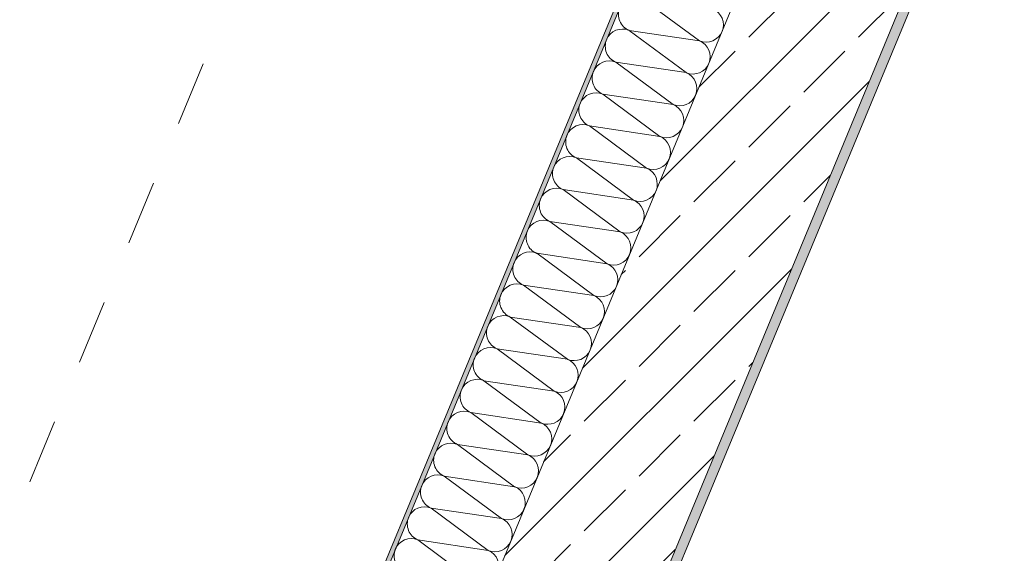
# Model space of a CAD drawing. Header units: metres. Extents: x -80 to 1923, y -189 to 69.
# Tile 125 of 256: x 934.285 to 935.808, y 23.427 to 24.253. Entities that reach past the tile are written whole.
import ezdxf

# ---------------------------------------------------------------- set-up
doc = ezdxf.new("R2010")
doc.units = ezdxf.units.M
doc.header["$MEASUREMENT"] = 0
doc.linetypes.add('Strichlinie_ eng', pattern=[0.115, 0.075, -0.04])
doc.layers.add('Neubau_10 Wand außen', color=7, linetype='Continuous')
doc.layers.add('Neubau_30 Dach', color=7, linetype='Continuous')

# ---------------------------------------------------------------- blocks, each defined once
blk = doc.blocks.new('*X212', base_point=(929.77, 0))
at = {"layer": 'Neubau_10 Wand außen', "color": 8, "linetype": 'Continuous', "lineweight": 9}
for p, q in [((935.2481, 24.2856), (935.3365, 24.2201)), ((935.2277, 24.2363), (935.3365, 24.2201)), ((935.2277, 24.2363), (935.316, 24.1709)), ((935.2073, 24.187), (935.2956, 24.1216)), ((935.2073, 24.187), (935.316, 24.1709)), ((935.1869, 24.1378), (935.2752, 24.0723)), ((935.1869, 24.1378), (935.2956, 24.1216)), ((935.1665, 24.0885), (935.2752, 24.0723)), ((935.1665, 24.0885), (935.2548, 24.023)), ((935.1461, 24.0392), (935.2344, 23.9738)), ((935.1461, 24.0392), (935.2548, 24.023)), ((935.1257, 23.9899), (935.214, 23.9245)), ((935.1257, 23.9899), (935.2344, 23.9738)), ((935.1052, 23.9407), (935.214, 23.9245)), ((935.1052, 23.9407), (935.1936, 23.8752)), ((935.0848, 23.8914), (935.1732, 23.8259)), ((935.0848, 23.8914), (935.1936, 23.8752)), ((935.0644, 23.8421), (935.1528, 23.7767)), ((935.0644, 23.8421), (935.1732, 23.8259)), ((935.044, 23.7928), (935.1528, 23.7767)), ((935.044, 23.7928), (935.1324, 23.7274)), ((935.0236, 23.7436), (935.1119, 23.6781)), ((935.0236, 23.7436), (935.1324, 23.7274)), ((935.0032, 23.6943), (935.0915, 23.6288)), ((935.0032, 23.6943), (935.1119, 23.6781)), ((934.9828, 23.645), (935.0915, 23.6288)), ((934.9828, 23.645), (935.0711, 23.5796)), ((934.9624, 23.5958), (935.0507, 23.5303)), ((934.9624, 23.5958), (935.0711, 23.5796)), ((934.942, 23.5465), (935.0303, 23.481)), ((934.942, 23.5465), (935.0507, 23.5303)), ((934.9216, 23.4972), (935.0303, 23.481)), ((934.9216, 23.4972), (935.0099, 23.4317)), ((934.9011, 23.4479), (934.9895, 23.3825)), ((934.9011, 23.4479), (935.0099, 23.4317))]:
    blk.add_line(p, q, dxfattribs=at)
for centre, start, end in [((935.2379, 24.2609), 157.5, 247.5), ((935.3467, 24.2448), 337.5, 67.5), ((935.2175, 24.2117), 67.5, 157.5), ((935.3467, 24.2448), 247.5, 337.5), ((935.2175, 24.2117), 157.5, 247.5), ((935.3263, 24.1955), 337.5, 67.5), ((935.1971, 24.1624), 67.5, 157.5), ((935.3263, 24.1955), 247.5, 337.5), ((935.1971, 24.1624), 157.5, 247.5), ((935.3058, 24.1462), 337.5, 67.5), ((935.1767, 24.1131), 67.5, 157.5), ((935.3058, 24.1462), 247.5, 337.5), ((935.1767, 24.1131), 157.5, 247.5), ((935.2854, 24.0969), 337.5, 67.5), ((935.1563, 24.0638), 67.5, 157.5), ((935.2854, 24.0969), 247.5, 337.5), ((935.1563, 24.0638), 157.5, 247.5), ((935.265, 24.0477), 337.5, 67.5), ((935.1359, 24.0146), 67.5, 157.5), ((935.265, 24.0477), 247.5, 337.5), ((935.1359, 24.0146), 157.5, 247.5), ((935.2446, 23.9984), 337.5, 67.5), ((935.1155, 23.9653), 67.5, 157.5), ((935.2446, 23.9984), 247.5, 337.5), ((935.1155, 23.9653), 157.5, 247.5), ((935.2242, 23.9491), 337.5, 67.5), ((935.095, 23.916), 67.5, 157.5), ((935.2242, 23.9491), 247.5, 337.5), ((935.095, 23.916), 157.5, 247.5), ((935.2038, 23.8998), 337.5, 67.5), ((935.0746, 23.8668), 67.5, 157.5), ((935.2038, 23.8998), 247.5, 337.5), ((935.0746, 23.8668), 157.5, 247.5), ((935.1834, 23.8506), 337.5, 67.5), ((935.0542, 23.8175), 67.5, 157.5), ((935.1834, 23.8506), 247.5, 337.5), ((935.0542, 23.8175), 157.5, 247.5), ((935.163, 23.8013), 337.5, 67.5), ((935.0338, 23.7682), 67.5, 157.5), ((935.0338, 23.7682), 157.5, 247.5), ((935.163, 23.8013), 247.5, 337.5), ((935.1426, 23.752), 337.5, 67.5), ((935.0134, 23.7189), 67.5, 157.5), ((935.1426, 23.752), 247.5, 337.5), ((935.0134, 23.7189), 157.5, 247.5), ((935.1222, 23.7028), 337.5, 67.5), ((934.993, 23.6697), 67.5, 157.5), ((935.1222, 23.7028), 247.5, 337.5), ((934.993, 23.6697), 157.5, 247.5), ((935.1017, 23.6535), 337.5, 67.5), ((934.9726, 23.6204), 67.5, 157.5), ((935.1017, 23.6535), 247.5, 337.5), ((934.9726, 23.6204), 157.5, 247.5), ((935.0813, 23.6042), 337.5, 67.5), ((934.9522, 23.5711), 67.5, 157.5), ((934.9522, 23.5711), 157.5, 247.5), ((935.0813, 23.6042), 247.5, 337.5), ((935.0609, 23.5549), 337.5, 67.5), ((934.9318, 23.5218), 67.5, 157.5), ((935.0609, 23.5549), 247.5, 337.5), ((934.9318, 23.5218), 157.5, 247.5), ((935.0405, 23.5057), 337.5, 67.5), ((934.9114, 23.4726), 67.5, 157.5), ((935.0405, 23.5057), 247.5, 337.5), ((934.9114, 23.4726), 157.5, 247.5), ((935.0201, 23.4564), 337.5, 67.5), ((934.8909, 23.4233), 67.5, 157.5), ((935.0201, 23.4564), 247.5, 337.5), ((934.8909, 23.4233), 157.5, 247.5), ((934.9997, 23.4071), 337.5, 67.5)]:
    blk.add_arc(centre, 0.0267, start, end, dxfattribs=at)

msp = doc.modelspace()

# ---------------------------------------------------------------- hatches: boundary and pattern name
at = {"layer": 'Neubau_10 Wand außen', "linetype": 'Continuous', "lineweight": 0, "true_color": 0x000000}
h = msp.add_hatch(dxfattribs=at)
h.set_pattern_fill('Mörtel_0001', color=18, style=0, pattern_type=2)
h.set_pattern_definition([(45, (929.77, 0.175), (-0.05568466, 0.05568466), [0, -0.0525, 0, -0.07875]), (110, (929.945, 0.175), (0.0740008, 0.02693409), [0, -0.0385, 0, -0.0665])])
h.paths.add_polyline_path([(935.351, 24.6219), (932.029, 16.6019), (932.0366, 16.6019), (935.3586, 24.6219)])
h = msp.add_hatch(dxfattribs=at)
h.set_pattern_fill('Beton_Stahlbeton_0001', color=18, style=0, pattern_type=2)
h.set_pattern_definition([(45, (929.77, 0), (-0.0848528, 0.0848528), []), (45, (929.72758, 0.04243), (-0.0848528, 0.0848528), [0.09, -0.03])])
h.paths.add_polyline_path([(932.6352, 17.0019), (935.7915, 24.6219), (935.5317, 24.6219), (932.3754, 17.0019)])
h = msp.add_hatch(dxfattribs=at)
h.set_pattern_fill('Gips_0001', color=18, style=0, pattern_type=2)
h.set_pattern_definition([(45, (929.770002, 0), (-0.01767767, 0.01767767), [0, -0.025])])
h.paths.add_polyline_path([(932.6577, 17.0169), (935.8078, 24.6219), (935.7915, 24.6219), (932.6414, 17.0169)])

# ---------------------------------------------------------------- linework, layer by layer
at = {"layer": 'Neubau_10 Wand außen', "color": 7, "linetype": 'Continuous', "lineweight": 13}
for p, q in [((935.3586, 24.6219), (932.1028, 16.7619)), ((935.5317, 24.6219), (932.3754, 17.0019)), ((932.6352, 17.0019), (935.7915, 24.6219))]:
    msp.add_line(p, q, dxfattribs=at)
at = {"layer": 'Neubau_10 Wand außen', "color": 7, "linetype": 'Continuous', "lineweight": 13, "flags": 128}
for points in [[(935.351, 24.6219), (932.0261, 16.5949)], [(932.6577, 17.0169), (935.8078, 24.6219)]]:
    msp.add_lwpolyline(points, dxfattribs=at)
at = {"layer": 'Neubau_30 Dach', "color": 7, "linetype": 'Strichlinie_ eng', "lineweight": 9}
msp.add_line((934.9518, 25.1086), (931.2357, 16.1369), dxfattribs=at)

# ---------------------------------------------------------------- block references
at = {"layer": 'Neubau_10 Wand außen', "color": 7, "lineweight": 9}
msp.add_blockref('*X212', (929.77, 0), dxfattribs=at)

doc.saveas('drawing.dxf')
